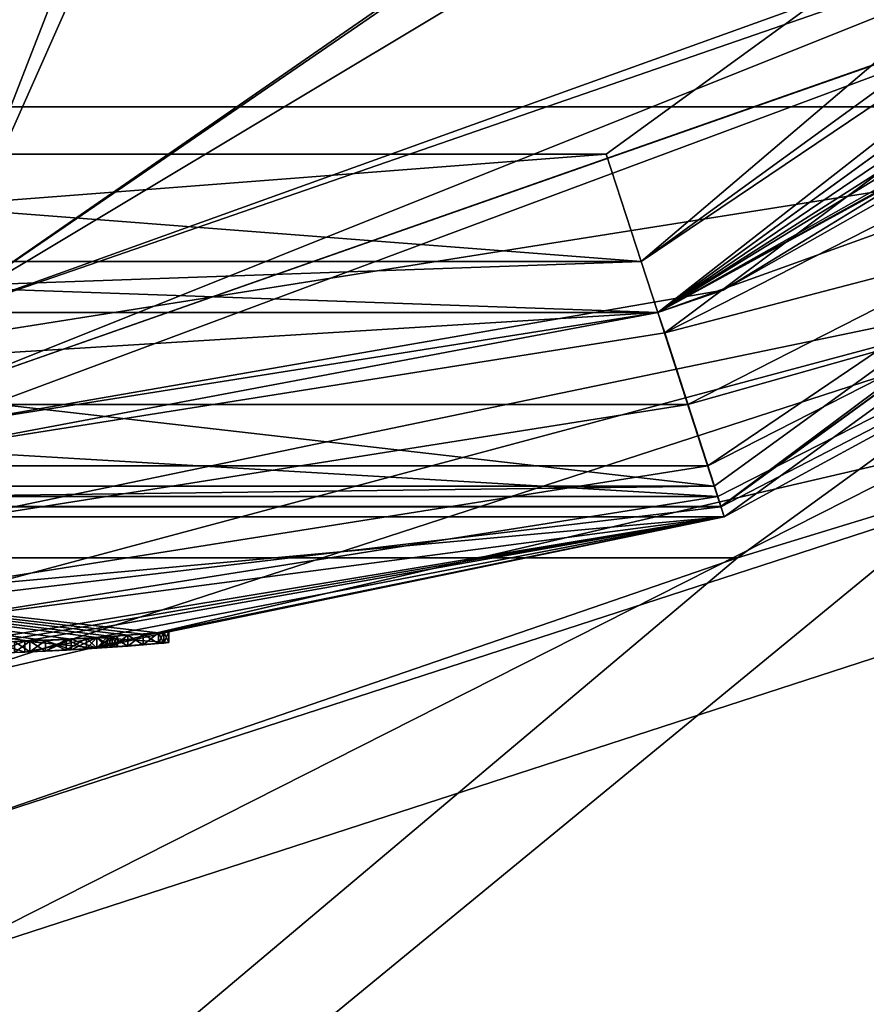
# Model space of a CAD drawing. Header units: millimetres. Extents: x -94 to 205, y -120 to 508.
# Tile 27 of 161: x 1 to 9, y -27 to -18. Entities that reach past the tile are written whole.
import ezdxf

# ---------------------------------------------------------------- set-up
doc = ezdxf.new("R2010")
doc.units = ezdxf.units.MM
doc.header["$LTSCALE"] = 65.185185
for name, color, linetype in [('11', 7, 'CONTINUOUS'), ('12', 7, 'CONTINUOUS'), ('1266', 7, 'CONTINUOUS'), ('1272', 7, 'CONTINUOUS'), ('1273', 7, 'CONTINUOUS'), ('1287', 7, 'CONTINUOUS'), ('1289', 7, 'CONTINUOUS'), ('1291', 7, 'CONTINUOUS'), ('1292', 7, 'CONTINUOUS'), ('1293', 7, 'CONTINUOUS'), ('1294', 7, 'CONTINUOUS'), ('15', 7, 'CONTINUOUS'), ('16', 7, 'CONTINUOUS'), ('17', 7, 'CONTINUOUS'), ('19', 7, 'CONTINUOUS'), ('2', 7, 'CONTINUOUS'), ('22', 7, 'CONTINUOUS'), ('23', 7, 'CONTINUOUS'), ('24', 7, 'CONTINUOUS'), ('295', 7, 'CONTINUOUS'), ('297', 7, 'CONTINUOUS'), ('304', 7, 'CONTINUOUS'), ('343', 7, 'CONTINUOUS'), ('345', 7, 'CONTINUOUS'), ('4', 7, 'CONTINUOUS'), ('472', 7, 'CONTINUOUS'), ('473', 7, 'CONTINUOUS'), ('474', 7, 'CONTINUOUS'), ('475', 7, 'CONTINUOUS'), ('476', 7, 'CONTINUOUS'), ('477', 7, 'CONTINUOUS'), ('478', 7, 'CONTINUOUS'), ('488', 7, 'CONTINUOUS'), ('489', 7, 'CONTINUOUS'), ('490', 7, 'CONTINUOUS'), ('491', 7, 'CONTINUOUS'), ('492', 7, 'CONTINUOUS'), ('493', 7, 'CONTINUOUS'), ('494', 7, 'CONTINUOUS'), ('495', 7, 'CONTINUOUS'), ('496', 7, 'CONTINUOUS'), ('497', 7, 'CONTINUOUS'), ('498', 7, 'CONTINUOUS'), ('5', 7, 'CONTINUOUS'), ('519', 7, 'CONTINUOUS'), ('6', 7, 'CONTINUOUS'), ('790', 7, 'CONTINUOUS'), ('791', 7, 'CONTINUOUS'), ('792', 7, 'CONTINUOUS'), ('793', 7, 'CONTINUOUS'), ('8', 7, 'CONTINUOUS'), ('801', 7, 'CONTINUOUS'), ('802', 7, 'CONTINUOUS'), ('803', 7, 'CONTINUOUS'), ('804', 7, 'CONTINUOUS'), ('805', 7, 'CONTINUOUS'), ('845', 7, 'CONTINUOUS'), ('947', 7, 'CONTINUOUS'), ('951', 7, 'CONTINUOUS'), ('956', 7, 'CONTINUOUS')]:
    doc.layers.add(name, color=color, linetype=linetype)

msp = doc.modelspace()

# ---------------------------------------------------------------- linework, layer by layer
at = {"layer": '11', "linetype": 'CONTINUOUS'}
for points in [[(6.6436, -20.4478, -4.5), (17.3939, -12.6374, 1), (17.3939, -12.6373, -4.5), (6.6436, -20.4478, -4.5)], [(6.6439, -20.4477, 1), (17.3939, -12.6374, 1), (6.6436, -20.4478, -4.5), (6.6439, -20.4477, 1)], [(-6.6439, -20.4477, 1), (6.6439, -20.4477, 1), (-6.6436, -20.4478, -4.5), (-6.6439, -20.4477, 1)], [(-6.6436, -20.4478, -4.5), (6.6439, -20.4477, 1), (6.6436, -20.4478, -4.5), (-6.6436, -20.4478, -4.5)]]:
    msp.add_3dface(points, dxfattribs=at)
at = {"layer": '12', "linetype": 'CONTINUOUS'}
for points in [[(6.3193, -19.4491, 5.95), (16.5443, -12.0204, 5.95), (6.3193, -19.4491, 2.05), (6.3193, -19.4491, 5.95)], [(6.3193, -19.4491, 2.05), (16.5443, -12.0204, 5.95), (16.5443, -12.0204, 2.05), (6.3193, -19.4491, 2.05)], [(-6.3193, -19.4491, 5.95), (6.3193, -19.4491, 5.95), (-6.3193, -19.4491, 2.05), (-6.3193, -19.4491, 5.95)], [(-6.3193, -19.4491, 2.05), (6.3193, -19.4491, 5.95), (6.3193, -19.4491, 2.05), (-6.3193, -19.4491, 2.05)]]:
    msp.add_3dface(points, dxfattribs=at)
at = {"layer": '1266', "linetype": 'CONTINUOUS'}
for points in [[(19.74, -14.342, 6), (7.54, -23.2058, 6), (19.74, -14.342, 7), (19.74, -14.342, 6)], [(19.74, -14.342, 7), (7.54, -23.2058, 6), (7.54, -23.2058, 7), (19.74, -14.342, 7)], [(7.54, -23.2058, 6), (-7.54, -23.2058, 6), (7.54, -23.2058, 7), (7.54, -23.2058, 6)], [(7.54, -23.2058, 7), (-7.54, -23.2058, 6), (-7.54, -23.2058, 7), (7.54, -23.2058, 7)]]:
    msp.add_3dface(points, dxfattribs=at)
at = {"layer": '1272', "linetype": 'CONTINUOUS'}
for points in [[(48, -70, 6), (-48, -70, 6), (-15.8701, -21.8435, 6), (48, -70, 6)], [(0, -27, 6), (48, -70, 6), (-15.8701, -21.8435, 6), (0, -27, 6)], [(15.8701, -21.8435, 6), (48, -70, 6), (0, -27, 6), (15.8701, -21.8435, 6)]]:
    msp.add_3dface(points, dxfattribs=at)
at = {"layer": '1273', "linetype": 'CONTINUOUS'}
for points in [[(19.74, -14.342, 7), (7.54, -23.2058, 7), (-48, -70, 7), (19.74, -14.342, 7)], [(48, -70, 7), (19.74, -14.342, 7), (-48, -70, 7), (48, -70, 7)], [(7.54, -23.2058, 7), (-7.54, -23.2058, 7), (-48, -70, 7), (7.54, -23.2058, 7)]]:
    msp.add_3dface(points, dxfattribs=at)
at = {"layer": '1287', "linetype": 'CONTINUOUS'}
for points in [[(0, -24.4, 4), (15.1649, -20.8726, 4), (14.3419, -19.74, 4), (0, -24.4, 4)], [(0, -25.8, 4), (15.1649, -20.8726, 4), (0, -24.4, 4), (0, -25.8, 4)]]:
    msp.add_3dface(points, dxfattribs=at)
at = {"layer": '1289', "linetype": 'CONTINUOUS'}
for points in [[(0, -27, 2), (0, -24.4, 2), (14.3419, -19.74, 2), (0, -27, 2)], [(15.8703, -21.8434, 2), (0, -27, 2), (14.3419, -19.74, 2), (15.8703, -21.8434, 2)]]:
    msp.add_3dface(points, dxfattribs=at)
at = {"layer": '1291', "linetype": 'CONTINUOUS'}
for points in [[(15.1649, -20.8726, 4), (0, -25.8, 4), (15.1648, -20.8727, 6), (15.1649, -20.8726, 4)], [(0, -25.8, 4), (0, -25.8, 6), (15.1648, -20.8727, 6), (0, -25.8, 4)]]:
    msp.add_3dface(points, dxfattribs=at)
at = {"layer": '1292', "linetype": 'CONTINUOUS'}
for points in [[(0, -24.4, 4), (14.3419, -19.74, 4), (0, -24.4, 2), (0, -24.4, 4)], [(0, -24.4, 2), (14.3419, -19.74, 4), (14.3419, -19.74, 2), (0, -24.4, 2)]]:
    msp.add_3dface(points, dxfattribs=at)
at = {"layer": '1293', "linetype": 'CONTINUOUS'}
for points in [[(15.8701, -21.8435, 6), (0, -27, 6), (15.8703, -21.8434, 2), (15.8701, -21.8435, 6)], [(0, -27, 6), (0, -27, 2), (15.8703, -21.8434, 2), (0, -27, 6)]]:
    msp.add_3dface(points, dxfattribs=at)
at = {"layer": '1294', "linetype": 'CONTINUOUS'}
for points in [[(7.54, -23.2058, 6), (19.74, -14.342, 6), (15.1648, -20.8727, 6), (7.54, -23.2058, 6)], [(0, -25.8, 6), (7.54, -23.2058, 6), (15.1648, -20.8727, 6), (0, -25.8, 6)], [(-7.54, -23.2058, 6), (7.54, -23.2058, 6), (0, -25.8, 6), (-7.54, -23.2058, 6)]]:
    msp.add_3dface(points, dxfattribs=at)
at = {"layer": '15', "linetype": 'CONTINUOUS'}
for points in [[(6.6439, -20.4477, 1), (6.3193, -19.4491, 2.05), (16.5443, -12.0204, 2.05), (6.6439, -20.4477, 1)], [(17.3939, -12.6374, 1), (6.6439, -20.4477, 1), (16.5443, -12.0204, 2.05), (17.3939, -12.6374, 1)], [(6.6439, -20.4477, 1), (-6.6439, -20.4477, 1), (6.3193, -19.4491, 2.05), (6.6439, -20.4477, 1)], [(-6.6439, -20.4477, 1), (-6.3193, -19.4491, 2.05), (6.3193, -19.4491, 2.05), (-6.6439, -20.4477, 1)]]:
    msp.add_3dface(points, dxfattribs=at)
at = {"layer": '16', "linetype": 'CONTINUOUS'}
for points in [[(6.6439, -20.4477, 7), (16.5443, -12.0204, 5.95), (6.3193, -19.4491, 5.95), (6.6439, -20.4477, 7)], [(6.6439, -20.4477, 7), (17.3939, -12.6374, 7), (16.5443, -12.0204, 5.95), (6.6439, -20.4477, 7)], [(-6.6439, -20.4477, 7), (6.6439, -20.4477, 7), (-6.3193, -19.4491, 5.95), (-6.6439, -20.4477, 7)], [(6.6439, -20.4477, 7), (6.3193, -19.4491, 5.95), (-6.3193, -19.4491, 5.95), (6.6439, -20.4477, 7)]]:
    msp.add_3dface(points, dxfattribs=at)
at = {"layer": '17', "linetype": 'CONTINUOUS'}
for points in [[(7.3238, -22.54, -5), (19.1737, -13.9306, -5), (7.3857, -22.7302, -4.8), (7.3238, -22.54, -5)], [(19.1737, -13.9306, -5), (19.3355, -14.0481, -4.8), (7.3857, -22.7302, -4.8), (19.1737, -13.9306, -5)], [(-7.3238, -22.54, -5), (7.3238, -22.54, -5), (-7.3857, -22.7302, -4.8), (-7.3238, -22.54, -5)], [(7.3238, -22.54, -5), (7.3857, -22.7302, -4.8), (-7.3857, -22.7302, -4.8), (7.3238, -22.54, -5)]]:
    msp.add_3dface(points, dxfattribs=at)
at = {"layer": '19', "linetype": 'CONTINUOUS'}
for points in [[(6.7983, -20.9233, -5), (6.6436, -20.4478, -4.5), (17.3939, -12.6373, -4.5), (6.7983, -20.9233, -5)], [(17.7985, -12.9311, -5), (6.7983, -20.9233, -5), (17.3939, -12.6373, -4.5), (17.7985, -12.9311, -5)], [(6.7983, -20.9233, -5), (-6.7983, -20.9233, -5), (6.6436, -20.4478, -4.5), (6.7983, -20.9233, -5)], [(-6.7983, -20.9233, -5), (-6.6436, -20.4478, -4.5), (6.6436, -20.4478, -4.5), (-6.7983, -20.9233, -5)]]:
    msp.add_3dface(points, dxfattribs=at)
at = {"layer": '2', "linetype": 'CONTINUOUS'}
for points in [[(17.7985, -12.9311, -5), (19.1737, -13.9306, -5), (6.7983, -20.9233, -5), (17.7985, -12.9311, -5)], [(19.1737, -13.9306, -5), (7.3238, -22.54, -5), (6.7983, -20.9233, -5), (19.1737, -13.9306, -5)], [(7.3238, -22.54, -5), (-7.3238, -22.54, -5), (-6.7983, -20.9233, -5), (7.3238, -22.54, -5)], [(6.7983, -20.9233, -5), (7.3238, -22.54, -5), (-6.7983, -20.9233, -5), (6.7983, -20.9233, -5)]]:
    msp.add_3dface(points, dxfattribs=at)
at = {"layer": '22', "linetype": 'CONTINUOUS'}
for points in [[(17.3939, -12.6373, 29.5), (6.6436, -20.4478, 29.5), (17.7985, -12.9311, 30), (17.3939, -12.6373, 29.5)], [(6.6436, -20.4478, 29.5), (6.7983, -20.9233, 30), (17.7985, -12.9311, 30), (6.6436, -20.4478, 29.5)], [(-6.6436, -20.4478, 29.5), (-6.7983, -20.9233, 30), (6.7983, -20.9233, 30), (-6.6436, -20.4478, 29.5)], [(6.6436, -20.4478, 29.5), (-6.6436, -20.4478, 29.5), (6.7983, -20.9233, 30), (6.6436, -20.4478, 29.5)]]:
    msp.add_3dface(points, dxfattribs=at)
at = {"layer": '23', "linetype": 'CONTINUOUS'}
for points in [[(13.0528, -17.9573, 31), (13.9936, -19.2515, 31), (6.8626, -21.1127, 31), (13.0528, -17.9573, 31)], [(13.9936, -19.2515, 31), (7.3571, -22.6343, 31), (6.8626, -21.1127, 31), (13.9936, -19.2515, 31)], [(6.8626, -21.1127, 31), (7.3571, -22.6343, 31), (0, -22.2, 31), (6.8626, -21.1127, 31)], [(7.3571, -22.6343, 31), (-7.3571, -22.6343, 31), (0, -22.2, 31), (7.3571, -22.6343, 31)], [(0, -23.8, 31), (-7.3571, -22.6343, 31), (7.3571, -22.6343, 31), (0, -23.8, 31)]]:
    msp.add_3dface(points, dxfattribs=at)
at = {"layer": '24', "linetype": 'CONTINUOUS'}
for points in [[(-13.8172, -19.0088, 71), (19.0165, -13.8066, 71), (-19.0165, -13.8066, 71), (-13.8172, -19.0088, 71)], [(13.8172, -19.0088, 71), (19.0165, -13.8066, 71), (-13.8172, -19.0088, 71), (13.8172, -19.0088, 71)], [(-7.2644, -22.349, 71), (13.8172, -19.0088, 71), (-13.8172, -19.0088, 71), (-7.2644, -22.349, 71)], [(7.2644, -22.349, 71), (13.8172, -19.0088, 71), (-7.2644, -22.349, 71), (7.2644, -22.349, 71)], [(0, -23.5, 71), (7.2644, -22.349, 71), (-7.2644, -22.349, 71), (0, -23.5, 71)]]:
    msp.add_3dface(points, dxfattribs=at)
at = {"layer": '295', "linetype": 'CONTINUOUS'}
for points in [[(7.4164, -22.8254, 31.2), (19.4164, -14.1068, 31.2), (7.4164, -22.8254, 70.5), (7.4164, -22.8254, 31.2)], [(7.4164, -22.8254, 70.5), (19.4164, -14.1068, 31.2), (19.4164, -14.1068, 70.5), (7.4164, -22.8254, 70.5)], [(-7.4164, -22.8254, 31.2), (7.4164, -22.8254, 31.2), (0.3351, -23.9977, 34.0625), (-7.4164, -22.8254, 31.2)], [(-7.4164, -22.8254, 70.5), (7.4164, -22.8254, 31.2), (7.4164, -22.8254, 70.5), (-7.4164, -22.8254, 70.5)], [(7.4164, -22.8254, 31.2), (-7.4164, -22.8254, 70.5), (2.1543, -23.9031, 41), (7.4164, -22.8254, 31.2)], [(2.1543, -23.9031, 41), (-7.4164, -22.8254, 70.5), (2.0107, -23.9156, 41.2343), (2.1543, -23.9031, 41)], [(2.0107, -23.9156, 41.2343), (-7.4164, -22.8254, 70.5), (1.867, -23.9273, 41.4688), (2.0107, -23.9156, 41.2343)], [(1.867, -23.9273, 41.4688), (-7.4164, -22.8254, 70.5), (1.7235, -23.938, 41.6093), (1.867, -23.9273, 41.4688)], [(1.7235, -23.938, 41.6093), (-7.4164, -22.8254, 70.5), (1.5798, -23.9479, 41.75), (1.7235, -23.938, 41.6093)], [(1.5798, -23.9479, 41.75), (-7.4164, -22.8254, 70.5), (1.3405, -23.9625, 41.8437), (1.5798, -23.9479, 41.75)], [(1.3405, -23.9625, 41.8437), (-7.4164, -22.8254, 70.5), (1.1011, -23.9747, 41.9375), (1.3405, -23.9625, 41.8437)], [(1.1011, -23.9747, 41.9375), (-7.4164, -22.8254, 70.5), (0.9575, -23.9809, 41.9375), (1.1011, -23.9747, 41.9375)], [(0.9575, -23.9809, 41.9375), (-7.4164, -22.8254, 70.5), (0.8138, -23.9862, 41.9375), (0.9575, -23.9809, 41.9375)], [(0.3351, -23.9977, 34.0625), (7.4164, -22.8254, 31.2), (0.6224, -23.9919, 34.0625), (0.3351, -23.9977, 34.0625)], [(0.6224, -23.9919, 34.0625), (7.4164, -22.8254, 31.2), (0.9096, -23.9828, 34.0625), (0.6224, -23.9919, 34.0625)], [(0.9096, -23.9828, 34.0625), (7.4164, -22.8254, 31.2), (0.9096, -23.9828, 36.3125), (0.9096, -23.9828, 34.0625)], [(0.9096, -23.9828, 36.3125), (7.4164, -22.8254, 31.2), (1.5804, -23.9479, 36.3125), (0.9096, -23.9828, 36.3125)], [(1.5804, -23.9479, 36.3125), (7.4164, -22.8254, 31.2), (2.25, -23.8943, 36.3125), (1.5804, -23.9479, 36.3125)], [(2.2021, -23.8988, 40.7656), (7.4164, -22.8254, 31.2), (2.1543, -23.9031, 41), (2.2021, -23.8988, 40.7656)], [(2.25, -23.8943, 40.5312), (7.4164, -22.8254, 31.2), (2.2021, -23.8988, 40.7656), (2.25, -23.8943, 40.5312)], [(2.25, -23.8943, 36.3125), (7.4164, -22.8254, 31.2), (2.25, -23.8943, 36.875), (2.25, -23.8943, 36.3125)], [(2.25, -23.8943, 36.875), (7.4164, -22.8254, 31.2), (2.25, -23.8943, 39.9688), (2.25, -23.8943, 36.875)], [(2.25, -23.8943, 39.9688), (7.4164, -22.8254, 31.2), (2.25, -23.8943, 40.5312), (2.25, -23.8943, 39.9688)], [(1.5804, -23.9479, 36.875), (2.25, -23.8943, 36.875), (1.7235, -23.938, 38.8907), (1.5804, -23.9479, 36.875)], [(1.7235, -23.938, 38.8907), (2.25, -23.8943, 36.875), (1.867, -23.9273, 39.0312), (1.7235, -23.938, 38.8907)], [(1.867, -23.9273, 39.0312), (2.25, -23.8943, 36.875), (2.0107, -23.9156, 39.2657), (1.867, -23.9273, 39.0312)], [(2.0107, -23.9156, 39.2657), (2.25, -23.8943, 36.875), (2.1543, -23.9031, 39.5), (2.0107, -23.9156, 39.2657)], [(2.1543, -23.9031, 39.5), (2.25, -23.8943, 36.875), (2.2021, -23.8988, 39.7344), (2.1543, -23.9031, 39.5)], [(2.2021, -23.8988, 39.7344), (2.25, -23.8943, 36.875), (2.25, -23.8943, 39.9688), (2.2021, -23.8988, 39.7344)], [(0.6224, -23.9919, 37.8125), (0.9096, -23.9828, 37.8125), (0.8138, -23.9862, 38.5625), (0.6224, -23.9919, 37.8125)], [(0.8138, -23.9862, 38.5625), (0.9096, -23.9828, 37.8125), (0.9575, -23.9809, 38.5625), (0.8138, -23.9862, 38.5625)], [(0.9096, -23.9828, 36.875), (1.5804, -23.9479, 36.875), (0.9096, -23.9828, 37.8125), (0.9096, -23.9828, 36.875)], [(0.9096, -23.9828, 37.8125), (1.5804, -23.9479, 36.875), (0.9575, -23.9809, 38.5625), (0.9096, -23.9828, 37.8125)], [(0.9575, -23.9809, 38.5625), (1.5804, -23.9479, 36.875), (1.1011, -23.9747, 38.5625), (0.9575, -23.9809, 38.5625)], [(1.1011, -23.9747, 38.5625), (1.5804, -23.9479, 36.875), (1.3405, -23.9625, 38.6563), (1.1011, -23.9747, 38.5625)], [(1.3405, -23.9625, 38.6563), (1.5804, -23.9479, 36.875), (1.5798, -23.9479, 38.75), (1.3405, -23.9625, 38.6563)], [(1.5798, -23.9479, 38.75), (1.5804, -23.9479, 36.875), (1.7235, -23.938, 38.8907), (1.5798, -23.9479, 38.75)]]:
    msp.add_3dface(points, dxfattribs=at)
at = {"layer": '297', "linetype": 'CONTINUOUS'}
for points in [[(17.7984, -12.9313, 31.2), (6.7984, -20.9232, 31.2), (16.9061, -14.0777, 67.5), (17.7984, -12.9313, 31.2)], [(16.9061, -14.0777, 67.5), (6.7984, -20.9232, 31.2), (15.5563, -15.5563, 67.5), (16.9061, -14.0777, 67.5)], [(15.5563, -15.5563, 67.5), (6.7984, -20.9232, 31.2), (14.0777, -16.9061, 67.5), (15.5563, -15.5563, 67.5)], [(14.0777, -16.9061, 67.5), (6.7984, -20.9232, 31.2), (14.0133, -16.9596, 67.7501), (14.0777, -16.9061, 67.5)], [(6.7984, -20.9232, 31.2), (13.9487, -17.0128, 68), (14.0133, -16.9596, 67.7501), (6.7984, -20.9232, 31.2)], [(7.4067, -20.7157, 68), (13.9487, -17.0128, 68), (6.7984, -20.9232, 31.2), (7.4067, -20.7157, 68)], [(0, -22, 68), (7.4067, -20.7157, 68), (6.7984, -20.9232, 31.2), (0, -22, 68)], [(-6.7984, -20.9232, 31.2), (0, -22, 68), (6.7984, -20.9232, 31.2), (-6.7984, -20.9232, 31.2)]]:
    msp.add_3dface(points, dxfattribs=at)
at = {"layer": '304', "linetype": 'CONTINUOUS'}
for points in [[(13.8172, -19.0088, 71), (7.2644, -22.349, 71), (19.4164, -14.1068, 70.5), (13.8172, -19.0088, 71)], [(7.2644, -22.349, 71), (7.4164, -22.8254, 70.5), (19.4164, -14.1068, 70.5), (7.2644, -22.349, 71)], [(7.2644, -22.349, 71), (0, -23.5, 71), (7.4164, -22.8254, 70.5), (7.2644, -22.349, 71)], [(0, -23.5, 71), (-7.4164, -22.8254, 70.5), (7.4164, -22.8254, 70.5), (0, -23.5, 71)]]:
    msp.add_3dface(points, dxfattribs=at)
at = {"layer": '343', "linetype": 'CONTINUOUS'}
for points in [[(6.8626, -21.1127, 31), (6.7984, -20.9232, 31.2), (17.7984, -12.9313, 31.2), (6.8626, -21.1127, 31)], [(13.0528, -17.9573, 31), (6.8626, -21.1127, 31), (17.7984, -12.9313, 31.2), (13.0528, -17.9573, 31)], [(0, -22.2, 31), (-6.7984, -20.9232, 31.2), (6.7984, -20.9232, 31.2), (0, -22.2, 31)], [(6.8626, -21.1127, 31), (0, -22.2, 31), (6.7984, -20.9232, 31.2), (6.8626, -21.1127, 31)]]:
    msp.add_3dface(points, dxfattribs=at)
at = {"layer": '345', "linetype": 'CONTINUOUS'}
for points in [[(13.9936, -19.2515, 31), (19.4164, -14.1068, 31.2), (7.4164, -22.8254, 31.2), (13.9936, -19.2515, 31)], [(7.3571, -22.6343, 31), (13.9936, -19.2515, 31), (7.4164, -22.8254, 31.2), (7.3571, -22.6343, 31)], [(0, -23.8, 31), (7.3571, -22.6343, 31), (7.4164, -22.8254, 31.2), (0, -23.8, 31)], [(0, -23.8, 31), (7.4164, -22.8254, 31.2), (-7.4164, -22.8254, 31.2), (0, -23.8, 31)]]:
    msp.add_3dface(points, dxfattribs=at)
at = {"layer": '4', "linetype": 'CONTINUOUS'}
for points in [[(7.3857, -22.7302, -4.8), (19.3355, -14.0481, -4.8), (7.3855, -22.7303, 29), (7.3857, -22.7302, -4.8)], [(7.3855, -22.7303, 29), (19.3355, -14.0481, -4.8), (19.3355, -14.0481, 29), (7.3855, -22.7303, 29)], [(-7.3857, -22.7302, -4.8), (7.3857, -22.7302, -4.8), (-7.3855, -22.7303, 29), (-7.3857, -22.7302, -4.8)], [(-7.3855, -22.7303, 29), (7.3857, -22.7302, -4.8), (7.3855, -22.7303, 29), (-7.3855, -22.7303, 29)]]:
    msp.add_3dface(points, dxfattribs=at)
at = {"layer": '472', "linetype": 'CONTINUOUS'}
for points in [[(0.6224, -23.9919, 34.0625), (0.9096, -23.9828, 34.0625), (0.6224, -24.092, 34.0625), (0.6224, -23.9919, 34.0625)], [(0.6224, -24.092, 34.0625), (0.9096, -23.9828, 34.0625), (0.9096, -24.0828, 34.0625), (0.6224, -24.092, 34.0625)]]:
    msp.add_3dface(points, dxfattribs=at)
at = {"layer": '473', "linetype": 'CONTINUOUS'}
for points in [[(0.9096, -23.9828, 34.0625), (0.9096, -23.9828, 36.3125), (0.9096, -24.0828, 34.0625), (0.9096, -23.9828, 34.0625)], [(0.9096, -24.0828, 34.0625), (0.9096, -23.9828, 36.3125), (0.9096, -24.0828, 36.3125), (0.9096, -24.0828, 34.0625)]]:
    msp.add_3dface(points, dxfattribs=at)
at = {"layer": '474', "linetype": 'CONTINUOUS'}
for points in [[(1.5804, -23.9479, 36.3125), (2.25, -23.8943, 36.3125), (1.5804, -24.0481, 36.3125), (1.5804, -23.9479, 36.3125)], [(1.5804, -24.0481, 36.3125), (2.25, -23.8943, 36.3125), (2.25, -23.9947, 36.3125), (1.5804, -24.0481, 36.3125)], [(0.9096, -23.9828, 36.3125), (1.5804, -23.9479, 36.3125), (0.9096, -24.0828, 36.3125), (0.9096, -23.9828, 36.3125)], [(0.9096, -24.0828, 36.3125), (1.5804, -23.9479, 36.3125), (1.5804, -24.0481, 36.3125), (0.9096, -24.0828, 36.3125)]]:
    msp.add_3dface(points, dxfattribs=at)
at = {"layer": '475', "linetype": 'CONTINUOUS'}
for points in [[(2.25, -23.8943, 36.3125), (2.25, -23.8943, 36.875), (2.25, -23.9947, 36.3125), (2.25, -23.8943, 36.3125)], [(2.25, -23.9947, 36.3125), (2.25, -23.8943, 36.875), (2.25, -23.9947, 36.875), (2.25, -23.9947, 36.3125)]]:
    msp.add_3dface(points, dxfattribs=at)
at = {"layer": '476', "linetype": 'CONTINUOUS'}
for points in [[(2.25, -23.8943, 36.875), (1.5804, -23.9479, 36.875), (2.25, -23.9947, 36.875), (2.25, -23.8943, 36.875)], [(1.5804, -23.9479, 36.875), (0.9096, -23.9828, 36.875), (1.5804, -24.0481, 36.875), (1.5804, -23.9479, 36.875)], [(1.5804, -24.0481, 36.875), (0.9096, -23.9828, 36.875), (0.9096, -24.0828, 36.875), (1.5804, -24.0481, 36.875)], [(2.25, -23.9947, 36.875), (1.5804, -23.9479, 36.875), (1.5804, -24.0481, 36.875), (2.25, -23.9947, 36.875)]]:
    msp.add_3dface(points, dxfattribs=at)
at = {"layer": '477', "linetype": 'CONTINUOUS'}
for points in [[(0.9096, -23.9828, 36.875), (0.9096, -23.9828, 37.8125), (0.9096, -24.0828, 36.875), (0.9096, -23.9828, 36.875)], [(0.9096, -24.0828, 36.875), (0.9096, -23.9828, 37.8125), (0.9096, -24.0828, 37.8125), (0.9096, -24.0828, 36.875)]]:
    msp.add_3dface(points, dxfattribs=at)
at = {"layer": '478', "linetype": 'CONTINUOUS'}
for points in [[(0.9096, -23.9828, 37.8125), (0.6224, -23.9919, 37.8125), (0.9096, -24.0828, 37.8125), (0.9096, -23.9828, 37.8125)], [(0.9096, -24.0828, 37.8125), (0.6224, -23.9919, 37.8125), (0.6224, -24.092, 37.8125), (0.9096, -24.0828, 37.8125)]]:
    msp.add_3dface(points, dxfattribs=at)
at = {"layer": '488', "linetype": 'CONTINUOUS'}
for points in [[(0.8138, -23.9862, 38.5625), (0.9575, -23.9809, 38.5625), (0.8138, -24.0863, 38.5625), (0.8138, -23.9862, 38.5625)], [(0.8138, -24.0863, 38.5625), (0.9575, -23.9809, 38.5625), (0.9575, -24.081, 38.5625), (0.8138, -24.0863, 38.5625)], [(0.9575, -23.9809, 38.5625), (1.1011, -23.9747, 38.5625), (0.9575, -24.081, 38.5625), (0.9575, -23.9809, 38.5625)], [(0.9575, -24.081, 38.5625), (1.1011, -23.9747, 38.5625), (1.1011, -24.0748, 38.5625), (0.9575, -24.081, 38.5625)]]:
    msp.add_3dface(points, dxfattribs=at)
at = {"layer": '489', "linetype": 'CONTINUOUS'}
for points in [[(1.1011, -23.9747, 38.5625), (1.3405, -23.9625, 38.6563), (1.1011, -24.0748, 38.5625), (1.1011, -23.9747, 38.5625)], [(1.1011, -24.0748, 38.5625), (1.3405, -23.9625, 38.6563), (1.3405, -24.0627, 38.6563), (1.1011, -24.0748, 38.5625)], [(1.3405, -23.9625, 38.6563), (1.5798, -23.9479, 38.75), (1.3405, -24.0627, 38.6563), (1.3405, -23.9625, 38.6563)], [(1.3405, -24.0627, 38.6563), (1.5798, -23.9479, 38.75), (1.5798, -24.0482, 38.75), (1.3405, -24.0627, 38.6563)]]:
    msp.add_3dface(points, dxfattribs=at)
at = {"layer": '490', "linetype": 'CONTINUOUS'}
for points in [[(1.5798, -23.9479, 38.75), (1.7235, -23.938, 38.8907), (1.5798, -24.0482, 38.75), (1.5798, -23.9479, 38.75)], [(1.5798, -24.0482, 38.75), (1.7235, -23.938, 38.8907), (1.7235, -24.0383, 38.8907), (1.5798, -24.0482, 38.75)], [(1.7235, -23.938, 38.8907), (1.867, -23.9273, 39.0312), (1.7235, -24.0383, 38.8907), (1.7235, -23.938, 38.8907)], [(1.7235, -24.0383, 38.8907), (1.867, -23.9273, 39.0312), (1.867, -24.0276, 39.0312), (1.7235, -24.0383, 38.8907)]]:
    msp.add_3dface(points, dxfattribs=at)
at = {"layer": '491', "linetype": 'CONTINUOUS'}
for points in [[(2.0107, -23.9156, 39.2657), (2.1543, -23.9031, 39.5), (2.0107, -24.016, 39.2657), (2.0107, -23.9156, 39.2657)], [(2.0107, -24.016, 39.2657), (2.1543, -23.9031, 39.5), (2.1543, -24.0035, 39.5), (2.0107, -24.016, 39.2657)], [(1.867, -23.9273, 39.0312), (2.0107, -23.9156, 39.2657), (1.867, -24.0276, 39.0312), (1.867, -23.9273, 39.0312)], [(1.867, -24.0276, 39.0312), (2.0107, -23.9156, 39.2657), (2.0107, -24.016, 39.2657), (1.867, -24.0276, 39.0312)]]:
    msp.add_3dface(points, dxfattribs=at)
at = {"layer": '492', "linetype": 'CONTINUOUS'}
for points in [[(2.1543, -23.9031, 39.5), (2.2021, -23.8988, 39.7344), (2.1543, -24.0035, 39.5), (2.1543, -23.9031, 39.5)], [(2.1543, -24.0035, 39.5), (2.2021, -23.8988, 39.7344), (2.2021, -23.9992, 39.7344), (2.1543, -24.0035, 39.5)], [(2.2021, -23.8988, 39.7344), (2.25, -23.8943, 39.9688), (2.2021, -23.9992, 39.7344), (2.2021, -23.8988, 39.7344)], [(2.2021, -23.9992, 39.7344), (2.25, -23.8943, 39.9688), (2.25, -23.9947, 39.9688), (2.2021, -23.9992, 39.7344)]]:
    msp.add_3dface(points, dxfattribs=at)
at = {"layer": '493', "linetype": 'CONTINUOUS'}
for points in [[(2.25, -23.8943, 39.9688), (2.25, -23.8943, 40.5312), (2.25, -23.9947, 39.9688), (2.25, -23.8943, 39.9688)], [(2.25, -23.9947, 39.9688), (2.25, -23.8943, 40.5312), (2.25, -23.9947, 40.5312), (2.25, -23.9947, 39.9688)]]:
    msp.add_3dface(points, dxfattribs=at)
at = {"layer": '494', "linetype": 'CONTINUOUS'}
for points in [[(2.2021, -23.8988, 40.7656), (2.1543, -23.9031, 41), (2.2021, -23.9992, 40.7656), (2.2021, -23.8988, 40.7656)], [(2.2021, -23.9992, 40.7656), (2.1543, -23.9031, 41), (2.1543, -24.0035, 41), (2.2021, -23.9992, 40.7656)], [(2.25, -23.8943, 40.5312), (2.2021, -23.8988, 40.7656), (2.25, -23.9947, 40.5312), (2.25, -23.8943, 40.5312)], [(2.25, -23.9947, 40.5312), (2.2021, -23.8988, 40.7656), (2.2021, -23.9992, 40.7656), (2.25, -23.9947, 40.5312)]]:
    msp.add_3dface(points, dxfattribs=at)
at = {"layer": '495', "linetype": 'CONTINUOUS'}
for points in [[(2.1543, -23.9031, 41), (2.0107, -23.9156, 41.2343), (2.1543, -24.0035, 41), (2.1543, -23.9031, 41)], [(2.0107, -23.9156, 41.2343), (1.867, -23.9273, 41.4688), (2.0107, -24.016, 41.2343), (2.0107, -23.9156, 41.2343)], [(2.0107, -24.016, 41.2343), (1.867, -23.9273, 41.4688), (1.867, -24.0276, 41.4688), (2.0107, -24.016, 41.2343)], [(2.1543, -24.0035, 41), (2.0107, -23.9156, 41.2343), (2.0107, -24.016, 41.2343), (2.1543, -24.0035, 41)]]:
    msp.add_3dface(points, dxfattribs=at)
at = {"layer": '496', "linetype": 'CONTINUOUS'}
for points in [[(1.7235, -23.938, 41.6093), (1.5798, -23.9479, 41.75), (1.7235, -24.0383, 41.6093), (1.7235, -23.938, 41.6093)], [(1.7235, -24.0383, 41.6093), (1.5798, -23.9479, 41.75), (1.5798, -24.0482, 41.75), (1.7235, -24.0383, 41.6093)], [(1.867, -23.9273, 41.4688), (1.7235, -23.938, 41.6093), (1.867, -24.0276, 41.4688), (1.867, -23.9273, 41.4688)], [(1.867, -24.0276, 41.4688), (1.7235, -23.938, 41.6093), (1.7235, -24.0383, 41.6093), (1.867, -24.0276, 41.4688)]]:
    msp.add_3dface(points, dxfattribs=at)
at = {"layer": '497', "linetype": 'CONTINUOUS'}
for points in [[(1.3405, -23.9625, 41.8437), (1.1011, -23.9747, 41.9375), (1.3405, -24.0627, 41.8437), (1.3405, -23.9625, 41.8437)], [(1.3405, -24.0627, 41.8437), (1.1011, -23.9747, 41.9375), (1.1011, -24.0748, 41.9375), (1.3405, -24.0627, 41.8437)], [(1.5798, -23.9479, 41.75), (1.3405, -23.9625, 41.8437), (1.5798, -24.0482, 41.75), (1.5798, -23.9479, 41.75)], [(1.5798, -24.0482, 41.75), (1.3405, -23.9625, 41.8437), (1.3405, -24.0627, 41.8437), (1.5798, -24.0482, 41.75)]]:
    msp.add_3dface(points, dxfattribs=at)
at = {"layer": '498', "linetype": 'CONTINUOUS'}
for points in [[(0.9575, -23.9809, 41.9375), (0.8138, -23.9862, 41.9375), (0.9575, -24.081, 41.9375), (0.9575, -23.9809, 41.9375)], [(0.9575, -24.081, 41.9375), (0.8138, -23.9862, 41.9375), (0.8138, -24.0863, 41.9375), (0.9575, -24.081, 41.9375)], [(1.1011, -23.9747, 41.9375), (0.9575, -23.9809, 41.9375), (1.1011, -24.0748, 41.9375), (1.1011, -23.9747, 41.9375)], [(1.1011, -24.0748, 41.9375), (0.9575, -23.9809, 41.9375), (0.9575, -24.081, 41.9375), (1.1011, -24.0748, 41.9375)]]:
    msp.add_3dface(points, dxfattribs=at)
at = {"layer": '5', "linetype": 'CONTINUOUS'}
for points in [[(6.6436, -20.4478, 29.5), (17.3939, -12.6373, 29.5), (6.6439, -20.4477, 7), (6.6436, -20.4478, 29.5)], [(6.6439, -20.4477, 7), (17.3939, -12.6373, 29.5), (17.3939, -12.6374, 7), (6.6439, -20.4477, 7)], [(-6.6436, -20.4478, 29.5), (6.6436, -20.4478, 29.5), (-6.6439, -20.4477, 7), (-6.6436, -20.4478, 29.5)], [(-6.6439, -20.4477, 7), (6.6436, -20.4478, 29.5), (6.6439, -20.4477, 7), (-6.6439, -20.4477, 7)]]:
    msp.add_3dface(points, dxfattribs=at)
at = {"layer": '519', "color": 7, "linetype": 'CONTINUOUS', "true_color": 0x000000}
for points in [[(2.0107, -24.016, 39.2657), (2.1543, -24.0035, 39.5), (2.0107, -24.016, 41.2343), (2.0107, -24.016, 39.2657)], [(2.1543, -24.0035, 39.5), (2.1543, -24.0035, 41), (2.0107, -24.016, 41.2343), (2.1543, -24.0035, 39.5)], [(2.1543, -24.0035, 39.5), (2.2021, -23.9992, 39.7344), (2.1543, -24.0035, 41), (2.1543, -24.0035, 39.5)], [(2.2021, -23.9992, 39.7344), (2.2021, -23.9992, 40.7656), (2.1543, -24.0035, 41), (2.2021, -23.9992, 39.7344)], [(2.2021, -23.9992, 39.7344), (2.25, -23.9947, 39.9688), (2.2021, -23.9992, 40.7656), (2.2021, -23.9992, 39.7344)], [(2.25, -23.9947, 39.9688), (2.25, -23.9947, 40.5312), (2.2021, -23.9992, 40.7656), (2.25, -23.9947, 39.9688)], [(0.8138, -24.0863, 38.5625), (0.9575, -24.081, 38.5625), (0.8138, -24.0863, 39.0312), (0.8138, -24.0863, 38.5625)], [(0.8138, -24.0863, 39.0312), (0.9575, -24.081, 38.5625), (0.9575, -24.081, 39.0312), (0.8138, -24.0863, 39.0312)], [(0.9575, -24.081, 41.9375), (0.8138, -24.0863, 41.9375), (0.9575, -24.081, 41.4688), (0.9575, -24.081, 41.9375)], [(0.9575, -24.081, 41.4688), (0.8138, -24.0863, 41.9375), (0.8138, -24.0863, 41.4688), (0.9575, -24.081, 41.4688)], [(0.9575, -24.081, 38.5625), (1.1011, -24.0748, 38.5625), (0.9575, -24.081, 39.0312), (0.9575, -24.081, 38.5625)], [(0.9575, -24.081, 39.0312), (1.1011, -24.0748, 38.5625), (1.1011, -24.0748, 39.0312), (0.9575, -24.081, 39.0312)], [(1.1011, -24.0748, 41.9375), (0.9575, -24.081, 41.9375), (1.1011, -24.0748, 41.4688), (1.1011, -24.0748, 41.9375)], [(1.1011, -24.0748, 41.4688), (0.9575, -24.081, 41.9375), (0.9575, -24.081, 41.4688), (1.1011, -24.0748, 41.4688)], [(1.1011, -24.0748, 38.5625), (1.3405, -24.0627, 38.6563), (1.1011, -24.0748, 39.0312), (1.1011, -24.0748, 38.5625)], [(1.1011, -24.0748, 39.0312), (1.3405, -24.0627, 38.6563), (1.2926, -24.0653, 39.1719), (1.1011, -24.0748, 39.0312)], [(1.3405, -24.0627, 41.8437), (1.1011, -24.0748, 41.9375), (1.2926, -24.0653, 41.3281), (1.3405, -24.0627, 41.8437)], [(1.2926, -24.0653, 41.3281), (1.1011, -24.0748, 41.9375), (1.1011, -24.0748, 41.4688), (1.2926, -24.0653, 41.3281)], [(1.2926, -24.0653, 39.1719), (1.3405, -24.0627, 38.6563), (1.484, -24.0543, 39.3125), (1.2926, -24.0653, 39.1719)], [(1.484, -24.0543, 41.1875), (1.3405, -24.0627, 41.8437), (1.2926, -24.0653, 41.3281), (1.484, -24.0543, 41.1875)], [(1.3405, -24.0627, 38.6563), (1.5798, -24.0482, 38.75), (1.484, -24.0543, 39.3125), (1.3405, -24.0627, 38.6563)], [(1.5798, -24.0482, 41.75), (1.3405, -24.0627, 41.8437), (1.484, -24.0543, 41.1875), (1.5798, -24.0482, 41.75)], [(1.484, -24.0543, 39.3125), (1.5798, -24.0482, 38.75), (1.5798, -24.0482, 39.5), (1.484, -24.0543, 39.3125)], [(1.5798, -24.0482, 41), (1.5798, -24.0482, 41.75), (1.484, -24.0543, 41.1875), (1.5798, -24.0482, 41)], [(1.5798, -24.0482, 38.75), (1.7235, -24.0383, 38.8907), (1.5798, -24.0482, 39.5), (1.5798, -24.0482, 38.75)], [(1.5798, -24.0482, 39.5), (1.7235, -24.0383, 38.8907), (1.6755, -24.0417, 39.6875), (1.5798, -24.0482, 39.5)], [(1.7235, -24.0383, 41.6093), (1.5798, -24.0482, 41.75), (1.7234, -24.0383, 40.625), (1.7235, -24.0383, 41.6093)], [(1.7234, -24.0383, 40.625), (1.5798, -24.0482, 41.75), (1.6755, -24.0417, 40.8125), (1.7234, -24.0383, 40.625)], [(1.6755, -24.0417, 40.8125), (1.5798, -24.0482, 41.75), (1.5798, -24.0482, 41), (1.6755, -24.0417, 40.8125)], [(1.6755, -24.0417, 39.6875), (1.7235, -24.0383, 38.8907), (1.7234, -24.0383, 39.875), (1.6755, -24.0417, 39.6875)], [(1.7235, -24.0383, 38.8907), (1.7713, -24.0348, 40.0625), (1.7234, -24.0383, 39.875), (1.7235, -24.0383, 38.8907)], [(1.7713, -24.0348, 40.4375), (1.7235, -24.0383, 41.6093), (1.7234, -24.0383, 40.625), (1.7713, -24.0348, 40.4375)], [(1.7235, -24.0383, 38.8907), (1.867, -24.0276, 39.0312), (1.7713, -24.0348, 40.0625), (1.7235, -24.0383, 38.8907)], [(1.867, -24.0276, 39.0312), (1.867, -24.0276, 41.4688), (1.7235, -24.0383, 41.6093), (1.867, -24.0276, 39.0312)], [(1.867, -24.0276, 39.0312), (1.7235, -24.0383, 41.6093), (1.7713, -24.0348, 40.4375), (1.867, -24.0276, 39.0312)], [(1.7713, -24.0348, 40.0625), (1.867, -24.0276, 39.0312), (1.7713, -24.0348, 40.4375), (1.7713, -24.0348, 40.0625)], [(1.867, -24.0276, 39.0312), (2.0107, -24.016, 39.2657), (1.867, -24.0276, 41.4688), (1.867, -24.0276, 39.0312)], [(2.0107, -24.016, 39.2657), (2.0107, -24.016, 41.2343), (1.867, -24.0276, 41.4688), (2.0107, -24.016, 39.2657)]]:
    msp.add_3dface(points, dxfattribs=at)
at = {"layer": '6', "linetype": 'CONTINUOUS'}
for points in [[(6.7983, -20.9233, 30), (18.531, -13.4541, 30), (17.7985, -12.9311, 30), (6.7983, -20.9233, 30)], [(13.4644, -18.5235, 30), (18.531, -13.4541, 30), (6.7983, -20.9233, 30), (13.4644, -18.5235, 30)], [(7.0789, -21.7784, 30), (13.4644, -18.5235, 30), (6.7983, -20.9233, 30), (7.0789, -21.7784, 30)], [(-7.0789, -21.7784, 30), (7.0789, -21.7784, 30), (6.7983, -20.9233, 30), (-7.0789, -21.7784, 30)], [(-6.7983, -20.9233, 30), (-7.0789, -21.7784, 30), (6.7983, -20.9233, 30), (-6.7983, -20.9233, 30)], [(0, -22.9, 30), (7.0789, -21.7784, 30), (-7.0789, -21.7784, 30), (0, -22.9, 30)]]:
    msp.add_3dface(points, dxfattribs=at)
at = {"layer": '790', "linetype": 'CONTINUOUS'}
for points in [[(1.6755, -23.9414, 39.6875), (1.7234, -24.0383, 39.875), (1.7234, -23.938, 39.875), (1.6755, -23.9414, 39.6875)], [(1.6755, -24.0417, 39.6875), (1.7234, -24.0383, 39.875), (1.6755, -23.9414, 39.6875), (1.6755, -24.0417, 39.6875)], [(1.7234, -23.938, 39.875), (1.7713, -24.0348, 40.0625), (1.7713, -23.9345, 40.0625), (1.7234, -23.938, 39.875)], [(1.7234, -24.0383, 39.875), (1.7713, -24.0348, 40.0625), (1.7234, -23.938, 39.875), (1.7234, -24.0383, 39.875)]]:
    msp.add_3dface(points, dxfattribs=at)
at = {"layer": '791', "linetype": 'CONTINUOUS'}
for points in [[(1.484, -23.9541, 39.3125), (1.5798, -24.0482, 39.5), (1.5798, -23.9479, 39.5), (1.484, -23.9541, 39.3125)], [(1.484, -24.0543, 39.3125), (1.5798, -24.0482, 39.5), (1.484, -23.9541, 39.3125), (1.484, -24.0543, 39.3125)], [(1.6755, -24.0417, 39.6875), (1.6755, -23.9414, 39.6875), (1.5798, -23.9479, 39.5), (1.6755, -24.0417, 39.6875)], [(1.5798, -24.0482, 39.5), (1.6755, -24.0417, 39.6875), (1.5798, -23.9479, 39.5), (1.5798, -24.0482, 39.5)]]:
    msp.add_3dface(points, dxfattribs=at)
at = {"layer": '792', "linetype": 'CONTINUOUS'}
for points in [[(1.1011, -23.9747, 39.0312), (1.2926, -24.0653, 39.1719), (1.2926, -23.9652, 39.1719), (1.1011, -23.9747, 39.0312)], [(1.1011, -24.0748, 39.0312), (1.2926, -24.0653, 39.1719), (1.1011, -23.9747, 39.0312), (1.1011, -24.0748, 39.0312)], [(1.484, -24.0543, 39.3125), (1.484, -23.9541, 39.3125), (1.2926, -23.9652, 39.1719), (1.484, -24.0543, 39.3125)], [(1.2926, -24.0653, 39.1719), (1.484, -24.0543, 39.3125), (1.2926, -23.9652, 39.1719), (1.2926, -24.0653, 39.1719)]]:
    msp.add_3dface(points, dxfattribs=at)
at = {"layer": '793', "linetype": 'CONTINUOUS'}
for points in [[(0.8138, -23.9862, 39.0312), (0.9575, -24.081, 39.0312), (0.9575, -23.9809, 39.0312), (0.8138, -23.9862, 39.0312)], [(0.8138, -24.0863, 39.0312), (0.9575, -24.081, 39.0312), (0.8138, -23.9862, 39.0312), (0.8138, -24.0863, 39.0312)], [(1.1011, -24.0748, 39.0312), (1.1011, -23.9747, 39.0312), (0.9575, -23.9809, 39.0312), (1.1011, -24.0748, 39.0312)], [(0.9575, -24.081, 39.0312), (1.1011, -24.0748, 39.0312), (0.9575, -23.9809, 39.0312), (0.9575, -24.081, 39.0312)]]:
    msp.add_3dface(points, dxfattribs=at)
at = {"layer": '8', "linetype": 'CONTINUOUS'}
for points in [[(7.3855, -22.7303, 29), (19.3355, -14.0481, 29), (11.8036, -20.4444, 29.7071), (7.3855, -22.7303, 29)], [(13.4644, -18.5235, 30), (7.0789, -21.7784, 30), (11.8036, -20.4444, 29.7071), (13.4644, -18.5235, 30)], [(0, -23.6071, 29.7071), (7.3855, -22.7303, 29), (11.8036, -20.4444, 29.7071), (0, -23.6071, 29.7071)], [(7.0789, -21.7784, 30), (0, -22.9, 30), (11.8036, -20.4444, 29.7071), (7.0789, -21.7784, 30)], [(0, -22.9, 30), (0, -23.6071, 29.7071), (11.8036, -20.4444, 29.7071), (0, -22.9, 30)], [(-7.3855, -22.7303, 29), (7.3855, -22.7303, 29), (0, -23.6071, 29.7071), (-7.3855, -22.7303, 29)]]:
    msp.add_3dface(points, dxfattribs=at)
at = {"layer": '801', "linetype": 'CONTINUOUS'}
for points in [[(0.9575, -24.081, 41.4688), (0.8138, -24.0863, 41.4688), (0.9575, -23.9809, 41.4688), (0.9575, -24.081, 41.4688)], [(0.8138, -24.0863, 41.4688), (0.8138, -23.9862, 41.4688), (0.9575, -23.9809, 41.4688), (0.8138, -24.0863, 41.4688)], [(1.1011, -24.0748, 41.4688), (0.9575, -24.081, 41.4688), (1.1011, -23.9747, 41.4688), (1.1011, -24.0748, 41.4688)], [(1.1011, -23.9747, 41.4688), (0.9575, -24.081, 41.4688), (0.9575, -23.9809, 41.4688), (1.1011, -23.9747, 41.4688)]]:
    msp.add_3dface(points, dxfattribs=at)
at = {"layer": '802', "linetype": 'CONTINUOUS'}
for points in [[(1.2926, -24.0653, 41.3281), (1.1011, -24.0748, 41.4688), (1.2926, -23.9652, 41.3281), (1.2926, -24.0653, 41.3281)], [(1.1011, -24.0748, 41.4688), (1.1011, -23.9747, 41.4688), (1.2926, -23.9652, 41.3281), (1.1011, -24.0748, 41.4688)], [(1.484, -24.0543, 41.1875), (1.2926, -24.0653, 41.3281), (1.484, -23.9541, 41.1875), (1.484, -24.0543, 41.1875)], [(1.484, -23.9541, 41.1875), (1.2926, -24.0653, 41.3281), (1.2926, -23.9652, 41.3281), (1.484, -23.9541, 41.1875)]]:
    msp.add_3dface(points, dxfattribs=at)
at = {"layer": '803', "linetype": 'CONTINUOUS'}
for points in [[(1.5798, -24.0482, 41), (1.484, -24.0543, 41.1875), (1.5798, -23.9479, 41), (1.5798, -24.0482, 41)], [(1.484, -24.0543, 41.1875), (1.484, -23.9541, 41.1875), (1.5798, -23.9479, 41), (1.484, -24.0543, 41.1875)], [(1.6755, -24.0417, 40.8125), (1.5798, -24.0482, 41), (1.6755, -23.9414, 40.8125), (1.6755, -24.0417, 40.8125)], [(1.6755, -23.9414, 40.8125), (1.5798, -24.0482, 41), (1.5798, -23.9479, 41), (1.6755, -23.9414, 40.8125)]]:
    msp.add_3dface(points, dxfattribs=at)
at = {"layer": '804', "linetype": 'CONTINUOUS'}
for points in [[(1.7234, -24.0383, 40.625), (1.6755, -24.0417, 40.8125), (1.7234, -23.938, 40.625), (1.7234, -24.0383, 40.625)], [(1.6755, -24.0417, 40.8125), (1.6755, -23.9414, 40.8125), (1.7234, -23.938, 40.625), (1.6755, -24.0417, 40.8125)], [(1.7713, -24.0348, 40.4375), (1.7234, -24.0383, 40.625), (1.7713, -23.9345, 40.4375), (1.7713, -24.0348, 40.4375)], [(1.7713, -23.9345, 40.4375), (1.7234, -24.0383, 40.625), (1.7234, -23.938, 40.625), (1.7713, -23.9345, 40.4375)]]:
    msp.add_3dface(points, dxfattribs=at)
at = {"layer": '805', "linetype": 'CONTINUOUS'}
for points in [[(1.7713, -24.0348, 40.0625), (1.7713, -24.0348, 40.4375), (1.7713, -23.9345, 40.0625), (1.7713, -24.0348, 40.0625)], [(1.7713, -23.9345, 40.0625), (1.7713, -24.0348, 40.4375), (1.7713, -23.9345, 40.4375), (1.7713, -23.9345, 40.0625)]]:
    msp.add_3dface(points, dxfattribs=at)
at = {"layer": '845', "linetype": 'CONTINUOUS'}
for points in [[(0.6667, -15.7021, 69), (1.3333, -17.5745, 69), (0, -21, 69), (0.6667, -15.7021, 69)], [(8.3333, -18, 69), (12.9759, -16.5114, 69), (0, -21, 69), (8.3333, -18, 69)], [(4.3333, -18, 69), (5, -17.5745, 69), (0, -21, 69), (4.3333, -18, 69)], [(1.3333, -17.5745, 69), (1.3333, -18, 69), (0, -21, 69), (1.3333, -17.5745, 69)], [(5, -17.5745, 69), (5, -18, 69), (0, -21, 69), (5, -17.5745, 69)], [(1.3333, -18, 69), (4.3333, -18, 69), (0, -21, 69), (1.3333, -18, 69)], [(5, -18, 69), (8.3333, -18, 69), (0, -21, 69), (5, -18, 69)]]:
    msp.add_3dface(points, dxfattribs=at)
at = {"layer": '947', "linetype": 'CONTINUOUS'}
for points in [[(0.8138, -23.9862, 39.0312), (0.9575, -23.9809, 39.0312), (0.8138, -23.9862, 41.4688), (0.8138, -23.9862, 39.0312)], [(0.8138, -23.9862, 41.4688), (0.9575, -23.9809, 39.0312), (0.9575, -23.9809, 41.4688), (0.8138, -23.9862, 41.4688)], [(0.9575, -23.9809, 39.0312), (1.1011, -23.9747, 39.0312), (0.9575, -23.9809, 41.4688), (0.9575, -23.9809, 39.0312)], [(1.1011, -23.9747, 39.0312), (1.1011, -23.9747, 41.4688), (0.9575, -23.9809, 41.4688), (1.1011, -23.9747, 39.0312)], [(1.1011, -23.9747, 39.0312), (1.2926, -23.9652, 39.1719), (1.1011, -23.9747, 41.4688), (1.1011, -23.9747, 39.0312)], [(1.1011, -23.9747, 41.4688), (1.2926, -23.9652, 39.1719), (1.2926, -23.9652, 41.3281), (1.1011, -23.9747, 41.4688)], [(1.2926, -23.9652, 39.1719), (1.484, -23.9541, 39.3125), (1.2926, -23.9652, 41.3281), (1.2926, -23.9652, 39.1719)], [(1.484, -23.9541, 39.3125), (1.484, -23.9541, 41.1875), (1.2926, -23.9652, 41.3281), (1.484, -23.9541, 39.3125)], [(1.484, -23.9541, 39.3125), (1.5798, -23.9479, 39.5), (1.484, -23.9541, 41.1875), (1.484, -23.9541, 39.3125)], [(1.484, -23.9541, 41.1875), (1.5798, -23.9479, 39.5), (1.5798, -23.9479, 41), (1.484, -23.9541, 41.1875)], [(1.5798, -23.9479, 39.5), (1.6755, -23.9414, 39.6875), (1.5798, -23.9479, 41), (1.5798, -23.9479, 39.5)], [(1.6755, -23.9414, 39.6875), (1.6755, -23.9414, 40.8125), (1.5798, -23.9479, 41), (1.6755, -23.9414, 39.6875)], [(1.6755, -23.9414, 39.6875), (1.7234, -23.938, 39.875), (1.6755, -23.9414, 40.8125), (1.6755, -23.9414, 39.6875)], [(1.6755, -23.9414, 40.8125), (1.7234, -23.938, 39.875), (1.7234, -23.938, 40.625), (1.6755, -23.9414, 40.8125)], [(1.7234, -23.938, 39.875), (1.7713, -23.9345, 40.0625), (1.7234, -23.938, 40.625), (1.7234, -23.938, 39.875)], [(1.7713, -23.9345, 40.0625), (1.7713, -23.9345, 40.4375), (1.7234, -23.938, 40.625), (1.7713, -23.9345, 40.0625)]]:
    msp.add_3dface(points, dxfattribs=at)
at = {"layer": '951', "linetype": 'CONTINUOUS'}
for points in [[(12.9759, -16.5114, 69), (13.5474, -16.9491, 68.7161), (0, -21.7071, 68.7071), (12.9759, -16.5114, 69)], [(0, -21, 69), (12.9759, -16.5114, 69), (0, -21.7071, 68.7071), (0, -21, 69)], [(13.5474, -16.9491, 68.7161), (13.5562, -16.9536, 68.7072), (0, -21.7071, 68.7071), (13.5474, -16.9491, 68.7161)], [(7.4067, -20.7157, 68), (0, -22, 68), (13.5562, -16.9536, 68.7072), (7.4067, -20.7157, 68)], [(13.5562, -16.9536, 68.7072), (0, -22, 68), (0, -21.7071, 68.7071), (13.5562, -16.9536, 68.7072)], [(13.9487, -17.0128, 68), (7.4067, -20.7157, 68), (13.5562, -16.9536, 68.7072), (13.9487, -17.0128, 68)]]:
    msp.add_3dface(points, dxfattribs=at)
at = {"layer": '956', "linetype": 'CONTINUOUS'}
for points in [[(1.5804, -24.0481, 36.3125), (2.25, -23.9947, 36.3125), (1.5804, -24.0481, 36.875), (1.5804, -24.0481, 36.3125)], [(2.25, -23.9947, 36.3125), (2.25, -23.9947, 36.875), (1.5804, -24.0481, 36.875), (2.25, -23.9947, 36.3125)], [(0.6224, -24.092, 34.0625), (0.9096, -24.0828, 34.0625), (0.6224, -24.092, 37.8125), (0.6224, -24.092, 34.0625)], [(0.9096, -24.0828, 34.0625), (0.9096, -24.0828, 36.3125), (0.6224, -24.092, 37.8125), (0.9096, -24.0828, 34.0625)], [(0.9096, -24.0828, 36.3125), (0.9096, -24.0828, 36.875), (0.6224, -24.092, 37.8125), (0.9096, -24.0828, 36.3125)], [(0.9096, -24.0828, 36.875), (0.9096, -24.0828, 37.8125), (0.6224, -24.092, 37.8125), (0.9096, -24.0828, 36.875)], [(0.9096, -24.0828, 36.3125), (1.5804, -24.0481, 36.3125), (0.9096, -24.0828, 36.875), (0.9096, -24.0828, 36.3125)], [(1.5804, -24.0481, 36.3125), (1.5804, -24.0481, 36.875), (0.9096, -24.0828, 36.875), (1.5804, -24.0481, 36.3125)]]:
    msp.add_3dface(points, dxfattribs=at)

doc.saveas('drawing.dxf')
